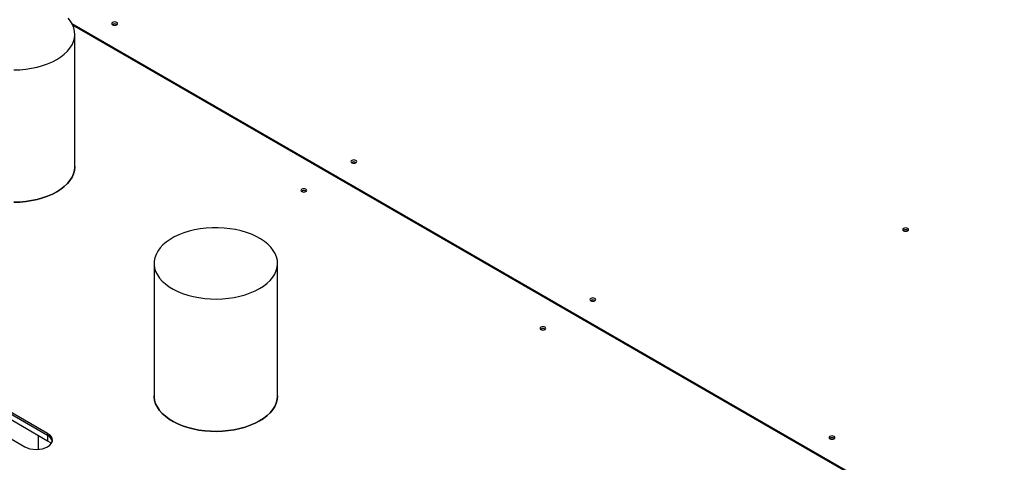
# Model space of a CAD drawing. Header units: millimetres. Extents: x 0 to 849, y 0 to 594.
# Tile 39 of 84: x 363 to 384, y 524 to 533. Entities that reach past the tile are written whole.
import ezdxf

# ---------------------------------------------------------------- set-up
doc = ezdxf.new("R2010")
doc.units = ezdxf.units.MM
doc.layers.add('TRAIT-FORT', color=4, linetype='Continuous', lineweight=25)

msp = doc.modelspace()

# ---------------------------------------------------------------- linework, layer by layer
at = {"layer": 'TRAIT-FORT', "color": 4, "linetype": 'Continuous', "lineweight": 25}
for p, q in [((363.701, 533.309), (385.011, 521.007)), ((363.719, 533.272), (384.947, 521.018)), ((363.765, 530.154), (363.765, 533.071)), ((365.51, 528.021), (365.51, 525.105)), ((368.231, 525.105), (368.231, 528.021)), ((363.166, 524.274), (357.358, 527.627)), ((363.166, 524.23), (357.358, 527.583)), ((356.853, 527.336), (362.661, 523.982)), ((357.358, 527.467), (363.166, 524.114)), ((363.166, 524.274), (363.166, 524.23)), ((362.964, 523.924), (362.964, 524.23)), ((363.166, 524.23), (363.166, 524.114))]:
    msp.add_line(p, q, dxfattribs=at)
at = {"layer": 'TRAIT-FORT', "color": 4, "linetype": 'Continuous', "lineweight": 25, "flags": 128}
for points in [[(363.366, 532.515), (363.455, 532.571), (363.533, 532.632), (363.601, 532.697), (363.658, 532.766), (363.703, 532.837), (363.736, 532.91), (363.757, 532.985), (363.765, 533.061), (363.76, 533.137), (363.743, 533.212), (363.713, 533.286), (363.67, 533.358), (363.616, 533.427)], [(364.688, 533.279), (364.702, 533.291), (364.706, 533.305), (364.702, 533.319), (364.688, 533.331), (364.667, 533.339), (364.642, 533.342), (364.618, 533.339), (364.597, 533.331), (364.583, 533.319), (364.578, 533.305), (364.583, 533.291), (364.597, 533.279), (364.618, 533.271), (364.642, 533.268), (364.667, 533.271), (364.688, 533.279)], [(362.421, 532.285), (362.552, 532.29), (362.682, 532.302), (362.809, 532.321), (362.932, 532.347), (363.051, 532.38), (363.163, 532.419), (363.269, 532.464), (363.366, 532.515)], [(363.366, 529.599), (363.455, 529.655), (363.533, 529.716), (363.601, 529.781), (363.658, 529.849), (363.703, 529.921), (363.736, 529.994), (363.757, 530.069), (363.765, 530.145), (363.765, 530.154)], [(363.765, 530.154), (363.765, 530.145), (363.757, 530.069), (363.736, 529.994), (363.703, 529.921), (363.658, 529.849), (363.601, 529.781), (363.533, 529.716), (363.455, 529.655), (363.366, 529.599)], [(369.955, 530.238), (369.969, 530.25), (369.974, 530.264), (369.969, 530.279), (369.955, 530.291), (369.934, 530.299), (369.909, 530.302), (369.885, 530.299), (369.864, 530.291), (369.85, 530.279), (369.845, 530.264), (369.85, 530.25), (369.864, 530.238), (369.885, 530.23), (369.909, 530.227), (369.934, 530.23), (369.955, 530.238)], [(368.855, 529.603), (368.869, 529.615), (368.874, 529.629), (368.869, 529.644), (368.855, 529.656), (368.834, 529.664), (368.809, 529.667), (368.785, 529.664), (368.764, 529.656), (368.75, 529.644), (368.745, 529.629), (368.75, 529.615), (368.764, 529.603), (368.785, 529.595), (368.809, 529.592), (368.834, 529.595), (368.855, 529.603)], [(362.421, 529.369), (362.552, 529.374), (362.682, 529.385), (362.809, 529.404), (362.932, 529.431), (363.051, 529.463), (363.163, 529.503), (363.269, 529.548), (363.366, 529.599)], [(363.366, 529.599), (363.269, 529.548), (363.163, 529.503), (363.051, 529.463), (362.932, 529.431), (362.809, 529.404), (362.682, 529.385), (362.552, 529.374), (362.421, 529.369)], [(367.833, 527.465), (367.921, 527.522), (368, 527.583), (368.068, 527.647), (368.124, 527.716), (368.17, 527.787), (368.203, 527.861), (368.223, 527.936), (368.231, 528.011), (368.226, 528.087), (368.209, 528.162), (368.179, 528.236), (368.137, 528.308), (368.083, 528.378), (368.018, 528.443), (367.942, 528.505), (367.856, 528.563), (367.76, 528.615), (367.657, 528.662), (367.546, 528.703), (367.429, 528.737), (367.307, 528.765), (367.18, 528.786), (367.051, 528.799), (366.92, 528.806), (366.788, 528.805), (366.658, 528.797), (366.529, 528.781), (366.403, 528.759), (366.282, 528.729), (366.167, 528.693), (366.057, 528.651), (365.956, 528.603), (365.863, 528.549), (365.779, 528.49), (365.706, 528.427), (365.644, 528.361), (365.592, 528.291), (365.553, 528.218), (365.527, 528.144), (365.512, 528.068), (365.511, 527.992), (365.522, 527.917), (365.545, 527.842), (365.582, 527.769), (365.63, 527.699), (365.689, 527.631), (365.76, 527.567), (365.841, 527.507), (365.932, 527.452), (366.031, 527.403), (366.139, 527.359), (366.253, 527.321), (366.373, 527.29), (366.497, 527.266), (366.625, 527.248), (366.756, 527.238), (366.887, 527.235), (367.018, 527.24), (367.148, 527.252), (367.275, 527.271), (367.399, 527.297), (367.517, 527.33), (367.63, 527.369), (367.735, 527.414), (367.833, 527.465)], [(382.112, 528.741), (382.126, 528.753), (382.131, 528.767), (382.126, 528.781), (382.112, 528.793), (382.091, 528.801), (382.067, 528.804), (382.042, 528.801), (382.021, 528.793), (382.007, 528.781), (382.002, 528.767), (382.007, 528.753), (382.021, 528.741), (382.042, 528.733), (382.067, 528.73), (382.091, 528.733), (382.112, 528.741)], [(375.222, 527.197), (375.236, 527.21), (375.241, 527.224), (375.236, 527.238), (375.222, 527.25), (375.201, 527.258), (375.177, 527.261), (375.152, 527.258), (375.131, 527.25), (375.117, 527.238), (375.112, 527.224), (375.117, 527.21), (375.131, 527.197), (375.152, 527.189), (375.177, 527.187), (375.201, 527.189), (375.222, 527.197)], [(374.122, 526.562), (374.136, 526.575), (374.141, 526.589), (374.136, 526.603), (374.122, 526.615), (374.101, 526.623), (374.077, 526.626), (374.052, 526.623), (374.031, 526.615), (374.017, 526.603), (374.012, 526.589), (374.017, 526.575), (374.031, 526.562), (374.052, 526.554), (374.077, 526.552), (374.101, 526.554), (374.122, 526.562)], [(365.51, 525.105), (365.511, 525.076), (365.522, 525.001), (365.545, 524.926), (365.582, 524.853), (365.63, 524.782), (365.689, 524.715), (365.76, 524.651), (365.841, 524.591), (365.932, 524.536), (366.031, 524.486), (366.139, 524.442), (366.253, 524.405), (366.373, 524.374), (366.497, 524.349), (366.625, 524.332), (366.756, 524.322), (366.887, 524.319), (367.018, 524.324), (367.148, 524.336), (367.275, 524.355), (367.399, 524.381), (367.517, 524.414), (367.63, 524.453), (367.735, 524.498), (367.833, 524.549)], [(367.833, 524.549), (367.735, 524.498), (367.63, 524.453), (367.517, 524.414), (367.399, 524.381), (367.275, 524.355), (367.148, 524.336), (367.018, 524.324), (366.887, 524.319), (366.756, 524.322), (366.625, 524.332), (366.497, 524.349), (366.373, 524.374), (366.253, 524.405), (366.139, 524.442), (366.031, 524.486), (365.932, 524.536), (365.841, 524.591), (365.76, 524.651), (365.689, 524.715), (365.63, 524.782), (365.582, 524.853), (365.545, 524.926), (365.522, 525.001), (365.511, 525.076), (365.51, 525.105)], [(367.833, 524.549), (367.921, 524.605), (368, 524.666), (368.068, 524.731), (368.124, 524.8), (368.17, 524.871), (368.203, 524.944), (368.223, 525.019), (368.231, 525.095), (368.231, 525.105)], [(368.231, 525.105), (368.231, 525.095), (368.223, 525.019), (368.203, 524.944), (368.17, 524.871), (368.124, 524.8), (368.068, 524.731), (368, 524.666), (367.921, 524.605), (367.833, 524.549)], [(362.661, 523.982), (362.715, 523.957), (362.777, 523.938), (362.844, 523.926), (362.914, 523.922), (362.983, 523.926), (363.05, 523.938), (363.112, 523.957), (363.166, 523.982), (363.211, 524.014), (363.244, 524.049), (363.264, 524.088), (363.271, 524.128), (363.264, 524.168), (363.244, 524.207), (363.211, 524.243), (363.166, 524.274)], [(363.166, 524.114), (363.211, 524.082), (363.241, 524.051)], [(380.489, 524.157), (380.503, 524.169), (380.508, 524.183), (380.503, 524.197), (380.489, 524.209), (380.468, 524.217), (380.444, 524.22), (380.419, 524.217), (380.398, 524.209), (380.384, 524.197), (380.38, 524.183), (380.384, 524.169), (380.398, 524.157), (380.419, 524.149), (380.444, 524.146), (380.468, 524.149), (380.489, 524.157)]]:
    msp.add_lwpolyline(points, dxfattribs=at)
at = {"layer": 'TRAIT-FORT', "color": 4, "linetype": 'Continuous', "lineweight": 25}
for centre, radius, start, end in [((364.642, 533.21), 0.0901, 54.8009, 125.1991), ((369.909, 530.169), 0.0901, 54.8009, 125.1991), ((368.809, 529.534), 0.0901, 54.8009, 125.1991), ((382.067, 528.672), 0.0901, 54.8009, 125.1991), ((375.177, 527.128), 0.0901, 54.8009, 125.1991), ((374.077, 526.493), 0.0901, 54.8009, 125.1991), ((363.092, 524.067), 0.18, 5.6948, 65.6253), ((363.086, 524.059), 0.189, 14.418, 64.8246), ((380.444, 524.088), 0.0901, 54.8009, 125.1991)]:
    msp.add_arc(centre, radius, start, end, dxfattribs=at)

doc.saveas('drawing.dxf')
